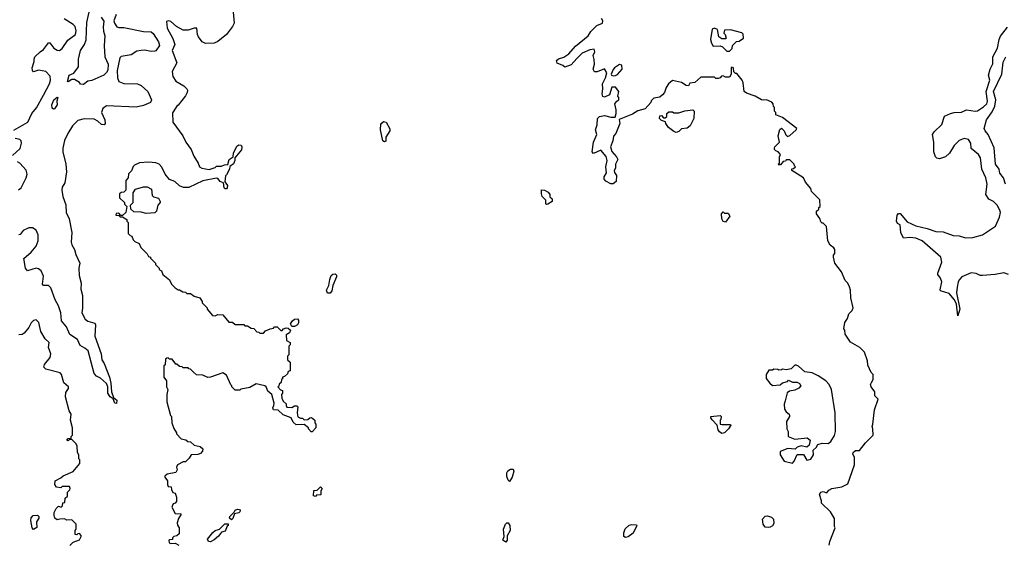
# Model space of a CAD drawing. Extents: x 2386423 to 2568864, y 578392 to 761999.
# Tile 217 of 256: x 2424362 to 2432330, y 707691 to 711924. Entities that reach past the tile are written whole.
import ezdxf

# ---------------------------------------------------------------- set-up
doc = ezdxf.new("R2010")
doc.units = 0

msp = doc.modelspace()

# ---------------------------------------------------------------- linework, layer by layer
at = {"layer": '0CON05XD'}
for points in [[(2425021.1, 711945), (2425042, 711912), (2425037.5, 711865), (2425041.5, 711831.5), (2425052, 711795), (2425046.7, 711713.3), (2425052.5, 711625), (2425076.9, 711565), (2425075.8, 711515.8), (2425065, 711496.7), (2425042.5, 711475), (2424945, 711433.3), (2424915, 711427.5), (2424879.3, 711400.7), (2424855, 711402.5), (2424845, 711417.5), (2424805, 711440), (2424785, 711440), (2424755, 711422.5), (2424750, 711425), (2424762.5, 711475), (2424799.3, 711490.7), (2424837.3, 711542.7), (2424839.2, 711605), (2424854.2, 711675), (2424887.3, 711722.7), (2424899.3, 711760.7), (2424905, 711902.5), (2424935.6, 712035)], [(2424315, 711031.9), (2424428.9, 711095), (2424460, 711165), (2424497.6, 711212.4), (2424555, 711312.9), (2424602.7, 711405), (2424612.1, 711435), (2424607.7, 711467.7), (2424575, 711505.8), (2424515, 711516), (2424475, 711503.3), (2424465, 711512.5), (2424462, 711535), (2424480, 711585), (2424478.8, 711605), (2424486, 711624), (2424527.5, 711665), (2424555.9, 711684.1), (2424595, 711737.5), (2424606.4, 711736.4), (2424637.5, 711695), (2424665, 711676.7), (2424685, 711676.2), (2424705, 711691.2), (2424752, 711758), (2424814, 711805), (2424820, 711835), (2424810.3, 711870.3), (2424795, 711886), (2424721.2, 711931.2)], [(2425143.5, 711966.5), (2425124.5, 711915), (2425128.9, 711895), (2425147.8, 711867.8), (2425165, 711860.5), (2425205, 711861.1), (2425365, 711830), (2425427.5, 711825), (2425442.3, 711812.3), (2425486.7, 711745), (2425493.3, 711715), (2425465, 711673.8), (2425455, 711668.8), (2425425, 711666.2), (2425375, 711677.1), (2425345, 711675.5), (2425311.5, 711668.5), (2425265, 711641.1), (2425183.4, 711626.6), (2425173.1, 711615), (2425152.2, 711512.2), (2425153.7, 711453.7), (2425165.6, 711425.6), (2425205, 711409.4), (2425315, 711405.8), (2425345, 711392.5), (2425399.2, 711345), (2425430, 711275), (2425421.2, 711255), (2425365, 711229.4), (2425305, 711218.1), (2425065, 711228.9), (2425034.4, 711205.6), (2425023.3, 711175), (2425051.2, 711115), (2425053.9, 711086.1), (2425046.7, 711075), (2425025, 711077.5), (2424994.6, 711104.6), (2424965, 711120), (2424885, 711122.5), (2424831.7, 711108.3), (2424790, 711065), (2424750.8, 711005), (2424723.6, 710946.4), (2424711.4, 710885), (2424712.5, 710855), (2424735.8, 710755), (2424740, 710695), (2424727.5, 710605), (2424705, 710570), (2424702, 710545), (2424712, 710495), (2424736.1, 710426.1), (2424737.5, 710365), (2424761.4, 710315), (2424784.4, 710205), (2424777.5, 710125), (2424782.9, 710105), (2424807.1, 710065), (2424816, 710025), (2424848, 709955), (2424841.2, 709915), (2424842.5, 709855), (2424860, 709795), (2424855.8, 709744.2), (2424870.6, 709695), (2424869.3, 709590.7)], [(2426090.8, 711985), (2426097.5, 711895), (2426085, 711870), (2426036.4, 711803.6), (2425965, 711747.5), (2425935, 711733.3), (2425865, 711732.5), (2425840, 711745), (2425810, 711785), (2425800, 711805), (2425796.2, 711856.2), (2425775, 711856), (2425725, 711838.6), (2425685, 711840), (2425630.4, 711870.4), (2425585, 711908.6), (2425565, 711914), (2425550.8, 711909.2), (2425555, 711856.7), (2425602.7, 711772.7), (2425618.1, 711725), (2425596.7, 711675), (2425633.3, 711575), (2425596.7, 711505), (2425602.5, 711465), (2425627.1, 711427.1), (2425689.3, 711389.3), (2425715.6, 711365.6), (2425719.2, 711355), (2425717.5, 711335), (2425705, 711310), (2425645, 711232.5), (2425633.3, 711225), (2425598.3, 711171.7), (2425602.5, 711095), (2425682.5, 710985), (2425707.5, 710935), (2425750, 710875), (2425771.7, 710821.7), (2425807.5, 710765), (2425817.5, 710735), (2425835, 710724), (2425896.1, 710713.9), (2425945, 710730), (2425955, 710740), (2425995, 710740), (2426018.3, 710751.7), (2426047.5, 710752.5), (2426056.7, 710795), (2426090, 710815), (2426091.2, 710845), (2426119.1, 710900.9), (2426135, 710912), (2426155, 710910), (2426161.2, 710895), (2426157.7, 710872.3), (2426102.5, 710807.5), (2426102, 710785), (2426091.2, 710758.8), (2426061.7, 710738.3), (2426060, 710715), (2426035, 710670), (2426028.3, 710661.7), (2426023, 710613), (2426044, 710585), (2426042, 710565), (2426035, 710556.2), (2426025, 710556.2), (2426015.8, 710565.8), (2426012.5, 710605), (2425985.7, 710615.7), (2425965, 710640), (2425955, 710643.3), (2425845, 710622.5), (2425731.7, 710568.3), (2425688.3, 710568.3), (2425655, 710580), (2425617, 710617), (2425575, 710632.5), (2425540, 710675), (2425513, 710733), (2425490, 710755), (2425465, 710767.5), (2425405, 710772.5), (2425333, 710767), (2425291.7, 710748.3), (2425281.7, 710738.3), (2425268.3, 710701.7), (2425241.7, 710678.3), (2425240, 710645), (2425220, 710625), (2425220, 710545), (2425205, 710530), (2425183, 710527), (2425170, 710515), (2425170, 710485), (2425210, 710445), (2425211.7, 710431.7), (2425230, 710415), (2425220, 710365), (2425195, 710340), (2425181.7, 710341.7), (2425165, 710360), (2425141.7, 710358.3), (2425140, 710345), (2425165, 710340), (2425175, 710330), (2425195, 710330), (2425228.3, 710308.3), (2425230, 710295), (2425240, 710285), (2425240, 710195), (2425255, 710180), (2425270, 710175), (2425280, 710145), (2425295, 710130), (2425330, 710115), (2425341.7, 710081.7), (2425395, 710030), (2425405, 710010), (2425420, 710005), (2425420, 709995), (2425460, 709955), (2425460, 709945), (2425490, 709915), (2425490, 709905), (2425510, 709895), (2425520, 709865), (2425575, 709820), (2425590, 709785), (2425620, 709755), (2425645, 709740), (2425655, 709740), (2425683, 709723), (2425705, 709720), (2425715, 709710), (2425745, 709710), (2425775, 709690), (2425820, 709675), (2425840, 709645), (2425840, 709635), (2425880, 709595), (2425880, 709585), (2425921.7, 709531.7), (2425945, 709530), (2425965, 709540), (2426007, 709537), (2426055, 709480), (2426085, 709480), (2426105, 709460), (2426175, 709460), (2426185, 709450), (2426205, 709450), (2426235, 709430), (2426258.3, 709428.3), (2426281.7, 709401.7), (2426298.3, 709398.3), (2426305, 709390), (2426335, 709390), (2426351.7, 709408.3), (2426390, 709425)], [(2430912.5, 707675), (2430917.5, 707705), (2430962.5, 707815), (2430957, 707827), (2430955, 707890), (2430922.5, 707945), (2430850, 708015), (2430850, 708035), (2430833.3, 708085), (2430846.1, 708103.9), (2430865, 708108.8), (2430895, 708100), (2430910.7, 708119.3), (2430935, 708132.5), (2431015, 708147.5), (2431065, 708172.5), (2431117.5, 708325), (2431117.5, 708385), (2431103.8, 708415), (2431106.7, 708425), (2431125, 708440), (2431159.3, 708440.7), (2431206.1, 708503.9), (2431270, 708565), (2431267.5, 708615), (2431260, 708635), (2431267.5, 708655), (2431280.7, 708769.3), (2431310, 708855), (2431283, 708883), (2431282.5, 708915), (2431253.3, 708955), (2431247.5, 708975), (2431255, 708990), (2431270, 709015), (2431270, 709055), (2431253, 709073), (2431225, 709130), (2431223.3, 709165), (2431200, 709235), (2431160, 709275), (2431086.1, 709316.1), (2431043, 709383), (2431040, 709415), (2431032.5, 709425), (2431040, 709475), (2431060.7, 709509.3), (2431072.5, 709545), (2431098.3, 709571.7), (2431106.7, 709595), (2431087.5, 709675), (2431086.1, 709736.1), (2431077.5, 709765), (2431063, 709793), (2431042.5, 709815), (2431012.5, 709885), (2430960, 709955), (2430947.5, 710005), (2430948.3, 710021.7), (2430957.5, 710035), (2430957.5, 710065), (2430949.3, 710079.3), (2430920.7, 710100.7), (2430902.5, 710135), (2430891.7, 710251.7), (2430865, 710280), (2430855, 710280), (2430845, 710290), (2430837, 710317), (2430810, 710355), (2430810, 710375), (2430828.3, 710391.7), (2430830, 710405), (2430840, 710415), (2430837, 710467), (2430770, 710535), (2430765, 710560), (2430721.7, 710611.7), (2430706.4, 710646.4), (2430610, 710705), (2430611.7, 710718.3), (2430625, 710720), (2430640, 710735), (2430631.7, 710741.7), (2430630, 710755), (2430595, 710790), (2430565, 710790), (2430558.3, 710781.7), (2430541.7, 710778.3), (2430518.3, 710751.7), (2430505, 710750), (2430500, 710755), (2430510, 710765), (2430510, 710815), (2430520, 710835), (2430500, 710855), (2430480, 710865), (2430470, 710875), (2430470, 710885), (2430473.6, 710896.4), (2430510, 710935), (2430500, 710985), (2430513, 711037), (2430528.3, 711048.3), (2430550, 711025), (2430563, 710993), (2430575, 710980), (2430595, 710987.5), (2430646.4, 711033.6), (2430650, 711045), (2430535, 711132.5), (2430480, 711155), (2430480, 711175), (2430470, 711185), (2430470, 711215), (2430461.7, 711221.7), (2430460, 711245), (2430448.3, 711258.3), (2430405, 711277.5), (2430385, 711272.5), (2430365, 711277.5), (2430315, 711306.7), (2430245, 711330), (2430225, 711342.5), (2430217.5, 711415), (2430210, 711435), (2430165, 711490), (2430155, 711490), (2430141.7, 711501.7), (2430140, 711535), (2430125, 711540), (2430120, 711535), (2430120, 711485), (2430105, 711460), (2430075, 711460), (2430055, 711470), (2430041.7, 711468.3), (2430030, 711455), (2430015, 711450), (2429995, 711450), (2429985, 711460), (2429875, 711460), (2429825, 711417.5), (2429785, 711410), (2429775, 711390), (2429755, 711392.5), (2429717, 711417), (2429645, 711432.5), (2429613.9, 711406.1), (2429592.5, 711375), (2429580, 711335), (2429563, 711317), (2429541.7, 711298.3), (2429495, 711290), (2429471.7, 711268.3), (2429470, 711255), (2429425, 711202.5), (2429365, 711187.5), (2429320.7, 711159.3), (2429213.8, 711116.2), (2429220, 711085), (2429185.9, 711004.1), (2429166.4, 710983.6), (2429161.2, 710945), (2429143.8, 710895), (2429155, 710857.5), (2429192.5, 710815), (2429202.5, 710795), (2429182.5, 710755), (2429182.5, 710725), (2429172.5, 710705), (2429175, 710690), (2429192.5, 710665), (2429190, 710615), (2429165, 710597.5), (2429145, 710597.5), (2429105, 710617.5), (2429093.3, 710635), (2429093.3, 710655), (2429110, 710685), (2429106.7, 710735), (2429117.5, 710785), (2429109.1, 710819.1), (2429065, 710870), (2429005, 710841.2), (2428994.2, 710855), (2429004.4, 710935), (2429033.3, 710995), (2429023.1, 711035), (2429034.4, 711075), (2429038.9, 711125), (2429055, 711140.6), (2429095, 711150), (2429145, 711136.7), (2429180, 711135), (2429190, 711165), (2429190, 711195), (2429177.5, 711245), (2429193.6, 711266.4), (2429210, 711275), (2429210, 711295), (2429202.5, 711305), (2429210, 711345), (2429185, 711380), (2429155, 711380), (2429134.3, 711315.7), (2429095, 711298), (2429082.5, 711302.5), (2429075.7, 711325), (2429081.2, 711365), (2429077.5, 711405), (2429103.3, 711455), (2429113.3, 711495), (2429095, 711527.5), (2429035, 711502.5), (2429013.3, 711503.3), (2429002.5, 711525), (2429012.5, 711565), (2429011.7, 711601.7), (2429002.5, 711635), (2429017.5, 711665), (2429010, 711685), (2428975, 711680), (2428915, 711652.5), (2428870, 711610), (2428825, 711560), (2428775, 711540), (2428757.5, 711555), (2428712.2, 711572.2), (2428707.5, 711595), (2428722.4, 711607.6), (2428765, 711621.5), (2428805, 711648.9), (2428859.1, 711710.9), (2428962.5, 711795), (2428985, 711830), (2429031.7, 711878.3), (2429077.5, 711895), (2429082.5, 711915), (2429070, 711935)], [(2430105, 711670), (2430128.3, 711691.7), (2430130, 711715), (2430161.7, 711748.3), (2430185, 711750), (2430220, 711775), (2430216.4, 711806.4), (2430205, 711817.5), (2430115, 711842.5), (2430065, 711840), (2430060, 711815), (2430070, 711805), (2430080, 711775), (2430075, 711770), (2430045, 711770), (2430020, 711785), (2430010, 711845), (2429985, 711856.7), (2429965, 711847.5), (2429952.5, 711765), (2429960, 711735), (2429975, 711710), (2430031.7, 711711.7), (2430050, 711705), (2430085, 711670), (2430105, 711670)], [(2432363.6, 709863.6), (2432325, 709876.7), (2432255, 709863.3), (2432155, 709856), (2432135, 709856.2), (2432102.3, 709872.3), (2432062.3, 709877.7), (2431987.5, 709845), (2431966.7, 709825), (2431956.2, 709805), (2431947.5, 709762.5), (2431944.3, 709715), (2431969.2, 709585), (2431955, 709530), (2431942, 709625), (2431928.1, 709658.1), (2431885, 709711.2), (2431815, 709733.3), (2431810.7, 709740.7), (2431823.3, 709805), (2431813.6, 709833.6), (2431792.5, 709865), (2431792.5, 709875), (2431823.3, 709965), (2431816.7, 710005), (2431665, 710136.2), (2431615, 710158), (2431565, 710162), (2431515, 710157.5), (2431492, 710205), (2431486.7, 710265), (2431465, 710277.5), (2431456.7, 710295), (2431463.8, 710345), (2431475, 710356.7), (2431486.1, 710356.1), (2431545, 710290), (2431615, 710256.7), (2431705, 710236.7), (2431775, 710211.2), (2431835, 710210), (2431915, 710178.8), (2431965, 710175.8), (2432015, 710160), (2432075, 710163.8), (2432155, 710183.8), (2432258.8, 710255), (2432291.7, 710328.3), (2432298, 710365), (2432293.8, 710385), (2432271.2, 710425), (2432243.3, 710455), (2432205, 710473.3), (2432180.5, 710510.5), (2432192.2, 710595), (2432181.1, 710645), (2432149.4, 710715), (2432136.2, 710806.2), (2432122, 710835), (2432062.4, 710882.4), (2432060, 710925), (2432041.2, 710955), (2432005, 710964.3), (2431965, 710948), (2431923.8, 710906.2), (2431885.4, 710844.6), (2431855, 710814.2), (2431805, 710799.2), (2431785, 710804.2), (2431773.1, 710815), (2431760.5, 710855), (2431759.1, 710935), (2431750, 710995), (2431762.4, 711017.6), (2431825, 711076.2), (2431846, 711145), (2431895.8, 711165.8), (2431925, 711174.5), (2431985, 711177.5), (2432025, 711194.4), (2432095, 711184.2), (2432112.7, 711187.3), (2432161.3, 711218.7), (2432188, 711245), (2432193.1, 711265), (2432183.6, 711345), (2432212, 711435), (2432201.5, 711475), (2432214.6, 711525.4), (2432237, 711567), (2432238.6, 711625), (2432275.8, 711695), (2432288, 711765), (2432298.3, 711791.7), (2432355.8, 711865)], [(2432340, 710595), (2432322.5, 710645), (2432294.2, 710684.2), (2432289.2, 710715), (2432259.2, 710755), (2432247.3, 710887.3), (2432200.4, 710995), (2432174.3, 711025), (2432167.5, 711045), (2432185.4, 711115), (2432230.8, 711179.2), (2432253.5, 711225), (2432260.6, 711275), (2432242.1, 711345), (2432309.4, 711485), (2432319.8, 711580.2), (2432341.3, 711625)], [(2429165, 711470), (2429185, 711472.5), (2429199.3, 711480.7), (2429237.5, 711525), (2429235, 711557.5), (2429215, 711562.5), (2429175, 711536.2), (2429165, 711522.5), (2429150, 711485), (2429152.5, 711475), (2429165, 711470)], [(2424635, 711200), (2424625, 711210), (2424622.5, 711235), (2424637.5, 711275), (2424665, 711297.5), (2424670, 711295), (2424662.5, 711265), (2424666.2, 711235), (2424645, 711202.5), (2424635, 711200)], [(2429675, 711012.5), (2429655, 711020), (2429613.6, 711053.6), (2429590, 711085), (2429588.3, 711098.3), (2429555, 711110), (2429540, 711125), (2429541.7, 711148.3), (2429555, 711150), (2429571.7, 711131.7), (2429585, 711130), (2429598.3, 711141.7), (2429600, 711165), (2429615, 711180), (2429645, 711180), (2429655, 711170), (2429695, 711170), (2429745, 711187.5), (2429810, 711195), (2429820, 711185), (2429817.5, 711125), (2429787.5, 711065), (2429765, 711047.5), (2429718.3, 711041.7), (2429695, 711020), (2429675, 711012.5)], [(2427315, 710938), (2427302, 710945), (2427281.9, 711035), (2427285, 711082.5), (2427305, 711102.5), (2427327.5, 711095), (2427357, 711043), (2427357.5, 711025), (2427324.2, 710975.8), (2427325, 710941.2), (2427315, 710938)], [(2424303.8, 710825), (2424365, 710882), (2424377.5, 710925), (2424374, 710944), (2424362.5, 710955), (2424324.3, 710964.3)], [(2424352.4, 710547.6), (2424375, 710564.3), (2424415.6, 710645), (2424422.9, 710675), (2424415, 710706.7), (2424363.9, 710763.9), (2424344.1, 710774.1)], [(2425385, 710357.5), (2425345, 710367.5), (2425285, 710370), (2425261.7, 710391.7), (2425260, 710425), (2425280, 710445), (2425280, 710525), (2425300, 710555), (2425365, 710572.5), (2425395, 710572.5), (2425430, 710555), (2425433.3, 710503.3), (2425445, 710492.5), (2425485, 710480), (2425500, 710455), (2425500, 710445), (2425480, 710425), (2425470, 710375), (2425455, 710362.5), (2425385, 710357.5)], [(2428625, 710430), (2428620, 710435), (2428620, 710465), (2428590, 710495), (2428583.6, 710516.4), (2428585, 710547.5), (2428610, 710545), (2428639.3, 710529.3), (2428651.7, 710511.7), (2428653, 710493), (2428670, 710475), (2428670, 710455), (2428635, 710432.5), (2428625, 710430)], [(2430075, 710287.5), (2430055, 710292.5), (2430043.6, 710313.6), (2430042.5, 710355), (2430055, 710370), (2430065, 710360), (2430095, 710360), (2430110, 710335), (2430075, 710287.5)], [(2424869.3, 709590.7), (2424864.6, 709554.6), (2424892.2, 709502.2), (2424915, 709488.1), (2424969.7, 709469.7), (2424977, 709457), (2424971.5, 709365), (2425022.4, 709222.4), (2425026.9, 709175), (2425045.8, 709145), (2425088.9, 709035), (2425100.8, 708985), (2425104, 708915), (2425120.7, 708870.7), (2425147.3, 708847.3), (2425145, 708820), (2425132.5, 708825), (2425120, 708860), (2425095, 708876.2), (2425075, 708903.8), (2425076.7, 708955), (2425065, 708982.5), (2425016.7, 709026.7), (2424985, 709040.8), (2424965, 709063.3), (2424916.3, 709246.3), (2424889.8, 709269.8), (2424850.3, 709290.3), (2424828.9, 709338.9), (2424768.9, 709378.9), (2424740.2, 709440.2), (2424700.2, 709490.2), (2424694.4, 709555), (2424675, 709611.2), (2424648, 709658), (2424615, 709756.2), (2424595, 709776), (2424555, 709774), (2424546.2, 709785), (2424555, 709850), (2424535, 709893.8), (2424515, 709910), (2424495, 709916.2), (2424425, 709893.8), (2424408, 709915), (2424396.7, 709993.3), (2424454.4, 710045.6), (2424495, 710094), (2424510.6, 710135), (2424512.2, 710185), (2424495, 710222.5), (2424465, 710240.8), (2424435, 710241.2), (2424389.3, 710220.7), (2424365, 710187.5), (2424355, 710183.8)], [(2426852.7, 709712.7), (2426846.1, 709736.1), (2426864, 709775), (2426870.8, 709825), (2426883.3, 709856.7), (2426895, 709868), (2426915, 709870), (2426925, 709857.5), (2426925.6, 709844.4), (2426896, 709775), (2426888.2, 709731.8), (2426875, 709714.2), (2426852.7, 709712.7)], [(2424767, 707673), (2424795, 707700), (2424845, 707720), (2424860, 707745), (2424860, 707755), (2424845, 707770), (2424831.7, 707768.3), (2424825, 707760), (2424811.7, 707761.7), (2424810, 707795), (2424820, 707805), (2424820, 707845), (2424785, 707880), (2424745, 707877.5), (2424725, 707887.5), (2424687, 707887), (2424665, 707880), (2424647.5, 707895), (2424640, 707915), (2424640.7, 707939.3), (2424657, 707973), (2424675, 707990), (2424697.5, 707982.5), (2424710, 707995), (2424711.7, 708018.3), (2424728.3, 708021.7), (2424730, 708055), (2424748.3, 708071.7), (2424750, 708105), (2424767, 708123), (2424770, 708135), (2424765, 708150), (2424705, 708150), (2424695, 708140), (2424660, 708145), (2424647.5, 708165), (2424650, 708195), (2424695, 708220), (2424713, 708237), (2424795, 708270), (2424850, 708335), (2424850, 708365), (2424840, 708375), (2424840, 708405), (2424830, 708425), (2424827.5, 708475), (2424820, 708495), (2424785, 708530), (2424765, 708530), (2424755, 708520), (2424742.5, 708525), (2424755, 708537.5), (2424778.3, 708541.7), (2424780, 708555), (2424790, 708565), (2424790, 708625), (2424772.5, 708685), (2424777.5, 708735), (2424763, 708763), (2424733.8, 708873.8), (2424735, 708910), (2424757, 708943), (2424757.5, 708955), (2424719.3, 708989.3), (2424700, 709055), (2424688.8, 709068.8), (2424575, 709098.8), (2424557.5, 709115), (2424563.9, 709136.1), (2424608.3, 709191.7), (2424613, 709223), (2424596.7, 709275), (2424600, 709315), (2424567.5, 709345), (2424532.3, 709402.3), (2424517.5, 709475), (2424495, 709497.5), (2424475, 709492.5), (2424455.9, 709474.1), (2424436, 709435), (2424398.9, 709391.1), (2424382.1, 709377.9), (2424355, 709375.8)], [(2426585, 709443.3), (2426563.3, 709443.3), (2426554.1, 709465.9), (2426569.7, 709490.3), (2426585, 709502), (2426610, 709505), (2426617.5, 709495), (2426618, 709472), (2426611.7, 709458.3), (2426585, 709443.3)], [(2426390, 709425), (2426415, 709430), (2426425, 709440), (2426445, 709440), (2426475, 709410), (2426485, 709410), (2426496.4, 709423.6), (2426518.3, 709431.7), (2426535, 709430), (2426553.3, 709415), (2426545, 709392.5), (2426517.5, 709375), (2426521.7, 709331.7), (2426550, 709315), (2426550, 709295), (2426540, 709285), (2426540, 709215), (2426530, 709205), (2426530, 709175), (2426550, 709155), (2426550, 709085), (2426535, 709080), (2426528.3, 709061.7), (2426505, 709040), (2426490, 709035), (2426488.3, 709021.7), (2426480, 709015), (2426478.3, 708991.7), (2426461.7, 708978.3), (2426458.3, 708961.7), (2426450, 708955), (2426471.7, 708931.7), (2426490, 708925), (2426490, 708905), (2426480, 708895), (2426482.5, 708865), (2426495, 708840), (2426518.3, 708818.3), (2426517.5, 708805), (2426525, 708792.5), (2426565, 708787.5), (2426585, 708802.5), (2426605, 708802.5), (2426613, 708793), (2426606.7, 708745), (2426613.6, 708713.6), (2426635, 708702.5), (2426651.7, 708701.7), (2426665, 708690), (2426695, 708692.5), (2426710, 708705), (2426725, 708707.5), (2426750, 708685), (2426750, 708665), (2426760, 708655), (2426760, 708625), (2426728.3, 708591.7), (2426721.7, 708591.7), (2426700, 708615), (2426700, 708625), (2426665, 708650), (2426598.3, 708648.3), (2426575, 708670), (2426560, 708705), (2426495, 708730), (2426455, 708766.7), (2426415, 708770), (2426410, 708785), (2426420, 708805), (2426421.2, 708825), (2426403.3, 708895), (2426370.9, 708920.9), (2426356.7, 708955), (2426345, 708963.3), (2426275, 708980), (2426225, 708950), (2426153, 708937), (2426145, 708930), (2426105, 708930), (2426080, 708955), (2426080, 708965), (2426071.7, 708971.7), (2426035, 709050), (2426005, 709070), (2425907, 709033), (2425885, 709032.5), (2425845, 709050), (2425793, 709053), (2425770, 709075), (2425745, 709100), (2425731.7, 709101.7), (2425725, 709110), (2425685, 709110), (2425677, 709117), (2425655, 709120), (2425635, 709140), (2425625, 709140), (2425595, 709180), (2425575, 709180), (2425565, 709190), (2425551.7, 709188.3), (2425541.7, 709178.3), (2425540, 709135), (2425530, 709125), (2425530, 709035), (2425550, 709005), (2425550, 708955), (2425560, 708935), (2425552.5, 708895), (2425552.5, 708835), (2425583, 708723), (2425590, 708715), (2425592.5, 708665), (2425608.3, 708618.3), (2425630, 708585), (2425630, 708575), (2425670, 708535), (2425707, 708527), (2425723, 708513), (2425745, 708510), (2425773, 708483), (2425823.9, 708473.9), (2425843.8, 708455), (2425841.2, 708435), (2425824.1, 708415.9), (2425805, 708408.8), (2425750, 708405), (2425735, 708380), (2425705, 708350), (2425685, 708350), (2425640, 708325), (2425632.5, 708307.5), (2425637.5, 708285), (2425625, 708262.5), (2425555, 708250), (2425537, 708233), (2425536.7, 708225), (2425557.5, 708195), (2425557.5, 708165), (2425565, 708150), (2425588.3, 708148.3), (2425590, 708125), (2425601.7, 708101.7), (2425620, 708095), (2425630, 708065), (2425631.7, 708028.3), (2425620, 708015), (2425605, 708010), (2425593, 707983), (2425621.7, 707931.7), (2425665, 707930), (2425670, 707925), (2425648.3, 707891.7), (2425637.5, 707855), (2425638.3, 707838.3), (2425652.5, 707815), (2425651.7, 707768.3), (2425635, 707750), (2425610, 707745), (2425600, 707735), (2425598.3, 707721.7), (2425575, 707720), (2425570, 707715), (2425572.5, 707695), (2425585, 707690), (2425621.7, 707691.7), (2425650, 707675)], [(2430615, 708340), (2430630, 708355), (2430655, 708410), (2430705, 708410), (2430733, 708363), (2430765, 708370), (2430786.7, 708405), (2430782.5, 708445), (2430807.5, 708465), (2430820.7, 708489.3), (2430855, 708500), (2430905, 708498.8), (2430925, 708512.5), (2430955, 708562.9), (2430964.7, 708595), (2430960.9, 708745), (2430931.3, 708935), (2430912.7, 708975), (2430885, 709003.5), (2430825, 709045.6), (2430775, 709070), (2430715, 709077.5), (2430665, 709122.5), (2430645, 709130), (2430635, 709130), (2430605, 709102.5), (2430565, 709092.5), (2430535, 709100), (2430527, 709093), (2430505, 709090), (2430497, 709097), (2430465, 709100), (2430455, 709090), (2430425, 709090), (2430403.6, 709056.4), (2430403.9, 709023.9), (2430432.5, 708985), (2430455, 708967.5), (2430515, 708972.5), (2430535, 708987.5), (2430575, 709000), (2430585, 709010), (2430615, 708992.5), (2430655, 708992.5), (2430673, 708983), (2430682.5, 708965), (2430666.7, 708945), (2430635, 708930), (2430590.5, 708919.5), (2430572.7, 708907.3), (2430557, 708843), (2430547.5, 708815), (2430552.5, 708775), (2430563.6, 708753.6), (2430590, 708735), (2430592.5, 708725), (2430592.5, 708715), (2430567.5, 708675), (2430570, 708615), (2430580, 708595), (2430580, 708555), (2430635, 708534), (2430735, 708543.3), (2430760, 708525), (2430750, 708485), (2430731.7, 708468.3), (2430685, 708480), (2430653, 708467), (2430637, 708453), (2430577, 708457), (2430517, 708433), (2430516.7, 708405), (2430550, 708355), (2430615, 708340)], [(2430045, 708578.8), (2430025, 708590.8), (2430015, 708607.5), (2430006.7, 708646.7), (2429965, 708690), (2429954, 708705), (2429954.3, 708715.7), (2430030, 708725), (2430040, 708715), (2430037, 708693), (2430030, 708685), (2430030, 708655), (2430045, 708650), (2430115, 708650), (2430117.5, 708645), (2430097.5, 708615), (2430065, 708583.3), (2430045, 708578.8)], [(2428325, 708190), (2428315, 708200), (2428305, 708230), (2428305, 708260), (2428313.6, 708276.4), (2428335, 708290), (2428355, 708290), (2428360, 708275), (2428347.5, 708225), (2428325, 708190)], [(2426755, 708070), (2426740, 708075), (2426741.7, 708118.3), (2426768.3, 708121.7), (2426797, 708147), (2426810, 708135), (2426800, 708115), (2426798.3, 708081.7), (2426765, 708080), (2426755, 708070)], [(2426075, 707880), (2426060, 707895), (2426063.6, 707906.4), (2426098.3, 707941.7), (2426105, 707957.5), (2426125, 707967.5), (2426140, 707965), (2426147.5, 707955), (2426142.5, 707945), (2426135, 707937.5), (2426101.7, 707928.3), (2426088.3, 707891.7), (2426075, 707880)], [(2424475, 707802.5), (2424462.5, 707815), (2424451.2, 707875), (2424453.9, 707896.1), (2424470, 707915), (2424507.5, 707917.5), (2424517.5, 707907.5), (2424517.5, 707895), (2424497.5, 707865), (2424501.7, 707818.3), (2424475, 707802.5)], [(2430425, 707817.5), (2430395, 707822.5), (2430380, 707845), (2430373.3, 707885), (2430395, 707910), (2430415, 707913.3), (2430445, 707903.3), (2430463.3, 707885), (2430465, 707850), (2430455, 707832.5), (2430435, 707822.5), (2430425, 707817.5)], [(2425905, 707703.3), (2425890, 707705), (2425882.5, 707725), (2425925, 707777.5), (2425945, 707793.3), (2425980, 707805), (2426023, 707847), (2426048.3, 707848.3), (2426050, 707835), (2426041.7, 707828.3), (2426025, 707790), (2425995, 707780), (2425971.7, 707748.3), (2425935, 707717.5), (2425905, 707703.3)], [(2428295, 707700), (2428273.3, 707715), (2428282.5, 707745), (2428276.7, 707805), (2428293.9, 707846.1), (2428305, 707857.5), (2428315, 707857.5), (2428330, 707835), (2428332.5, 707795), (2428308.3, 707751.7), (2428307.5, 707715), (2428295, 707700)], [(2429265, 707737.5), (2429252.5, 707745), (2429251.2, 707775), (2429262.7, 707807.3), (2429295, 707836.7), (2429315, 707842.5), (2429355, 707840), (2429357.5, 707835), (2429326.1, 707773.9), (2429285, 707742.5), (2429265, 707737.5)]]:
    msp.add_lwpolyline(points, dxfattribs=at)

doc.saveas('drawing.dxf')
